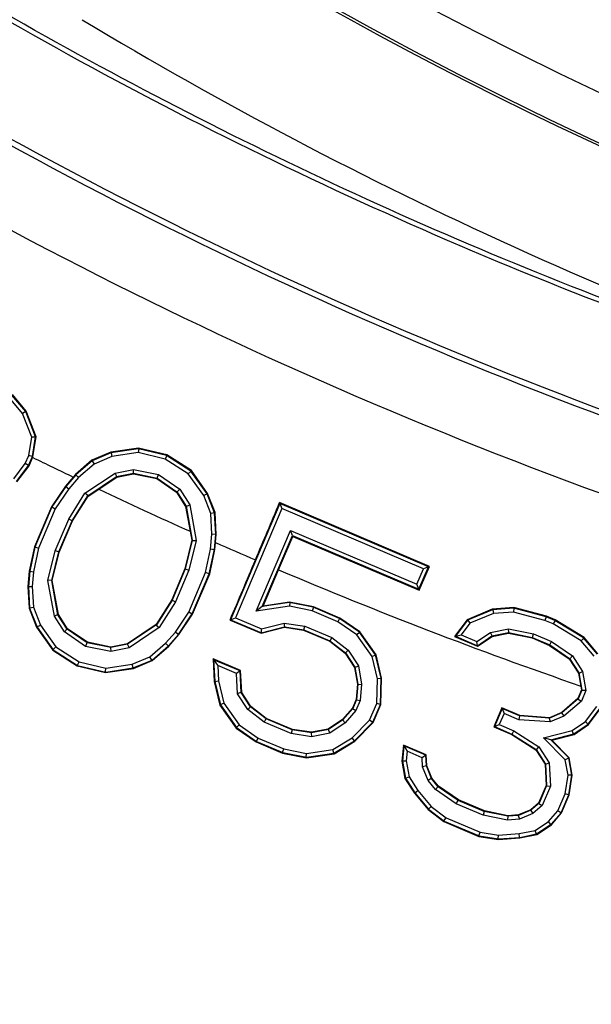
# Model space of a CAD drawing. Header units: inches. Extents: x 0 to 34, y 0 to 22.
# Tile 8 of 164: x 4.33 to 4.518, y 3.701 to 4.026. Entities that reach past the tile are written whole.
import ezdxf

# ---------------------------------------------------------------- set-up
doc = ezdxf.new("R2010")
doc.units = ezdxf.units.IN
doc.header["$LTSCALE"] = 1.87
doc.header["$MEASUREMENT"] = 0
doc.layers.get('0').update_dxf_attribs({"linetype": 'CONTINUOUS'})
doc.layers.add('3_ALL_AXES', color=7, linetype='CONTINUOUS')
doc.layers.add('7_ALL_FEATURES', color=7, linetype='CONTINUOUS')
doc.styles.get("Standard").update_dxf_attribs({"font": 'txt', "width": 0.8})
doc.dimstyles.new('DIMSTYLE_1', dxfattribs={"dimtxt": 0.14, "dimasz": 0.156, "dimexe": 0.125, "dimexo": 0.0625, "dimgap": 0.07, "dimtad": 0, "dimtih": 1, "dimtoh": 1, "dimlfac": 4, "dimzin": 4, "dimdsep": 46, "dimtxsty": 'Standard', "dimblk": '_FILLED', "dimblk1": '_FILLED', "dimblk2": '_FILLED', "dimcen": 0.09, "dimadec": 0, "dimazin": 0, "dimtp": 0.001, "dimtm": 0.001, "dimtfac": 1, "dimtofl": 0, "dimtmove": 0, "dimatfit": 3, "dimldrblk": '_FILLED', "dimfxl": 0, "dimtolj": 1, "dimtzin": 4, "dimarcsym": 0})

# ---------------------------------------------------------------- blocks, each defined once
blk = doc.blocks.new('_FILLED')
at = {"color": 0, "linetype": 'ByBlock'}
blk.add_solid([(0, 0), (-1, 0.2003), (-1, -0.2003)], dxfattribs=at)
blk = doc.blocks.new('*D5')
at = {"color": 2, "linetype": 'Continuous'}
for p, q in [((5.1046, 11.87635), (1.15321, 11.87635)), ((1.27821, 11.87635), (1.27821, 4.94919)), ((1.27821, 2.61173), (1.27821, 4.45919)), ((4.99911, 2.61173), (1.15321, 2.61173))]:
    blk.add_line(p, q, dxfattribs=at)
at = {"color": 2, "linetype": 'Continuous', "xscale": 0.156, "yscale": 0.156, "zscale": 0.156}
for p, rotation in [((1.27821, 11.87635), 90), ((1.27821, 2.61173), 270)]:
    blk.add_blockref('_FILLED', p, dxfattribs=dict(at, rotation=rotation))
at = {"color": 2, "linetype": 'Continuous', "insert": (1.16621, 4.87919), "char_height": 0.14, "width": 0.784, "attachment_point": 2, "line_spacing_factor": 0.9}
blk.add_mtext('37.06\\P[941,3]', dxfattribs=at)
blk = doc.blocks.new('*D6')
at = {"color": 2, "linetype": 'Continuous'}
for p, q in [((3.03824, 5.00847), (3.03824, 2.00514)), ((5.10074, 3.10999), (5.10074, 2.00514)), ((3.03824, 2.13014), (3.60749, 2.13014)), ((5.10074, 2.13014), (4.53149, 2.13014))]:
    blk.add_line(p, q, dxfattribs=at)
at = {"color": 2, "linetype": 'Continuous', "xscale": 0.156, "yscale": 0.156, "zscale": 0.156, "rotation": 180}
blk.add_blockref('_FILLED', (3.03824, 2.13014), dxfattribs=at)
at = {"color": 2, "linetype": 'Continuous', "xscale": 0.156, "yscale": 0.156, "zscale": 0.156}
blk.add_blockref('_FILLED', (5.10074, 2.13014), dxfattribs=at)
at = {"color": 2, "linetype": 'Continuous', "insert": (3.90149, 2.20014), "char_height": 0.14, "width": 0.784, "attachment_point": 2, "line_spacing_factor": 0.9}
blk.add_mtext('8.25\\P[209,6]', dxfattribs=at)

msp = doc.modelspace()

# ---------------------------------------------------------------- linework, layer by layer
at = {"color": 7, "linetype": 'Continuous'}
for p, q in [((4.33188, 3.89673), (4.32737, 3.90212)), ((4.33209, 3.89685), (4.32753, 3.90231)), ((4.33079, 3.89608), (4.32653, 3.90117)), ((4.33191, 3.89667), (4.33079, 3.89608)), ((4.33386, 3.88826), (4.33079, 3.89608)), ((4.33188, 3.89673), (4.33209, 3.89685)), ((4.33515, 3.8884), (4.33188, 3.89673)), ((4.33536, 3.88842), (4.33209, 3.89685)), ((4.33409, 3.88189), (4.33515, 3.8884)), ((4.33427, 3.88184), (4.33536, 3.88842)), ((4.33515, 3.8884), (4.33536, 3.88842)), ((4.33288, 3.88224), (4.33386, 3.88826)), ((4.33513, 3.88828), (4.33386, 3.88826)), ((4.33175, 3.87957), (4.33288, 3.88224)), ((4.33284, 3.87895), (4.33409, 3.88189)), ((4.33407, 3.88185), (4.33288, 3.88224)), ((4.33409, 3.88189), (4.33427, 3.88184)), ((4.35991, 3.88329), (4.35367, 3.88067)), ((4.35997, 3.88307), (4.35378, 3.88049)), ((4.36031, 3.88186), (4.35444, 3.87941)), ((4.36906, 3.88468), (4.35991, 3.88329)), ((4.35997, 3.88307), (4.35991, 3.88329)), ((4.36905, 3.88443), (4.35997, 3.88307)), ((4.36003, 3.88308), (4.36031, 3.88186)), ((4.369, 3.88316), (4.36031, 3.88186)), ((4.36913, 3.88441), (4.369, 3.88316)), ((4.37782, 3.88106), (4.369, 3.88316)), ((4.36905, 3.88443), (4.36906, 3.88468)), ((4.37832, 3.88223), (4.36905, 3.88443)), ((4.37842, 3.88247), (4.36906, 3.88468)), ((4.37838, 3.88219), (4.37782, 3.88106)), ((4.37832, 3.88223), (4.37842, 3.88247)), ((4.38634, 3.87709), (4.37832, 3.88223)), ((4.38651, 3.87727), (4.37842, 3.88247)), ((4.32802, 3.87459), (4.33175, 3.87957)), ((4.3289, 3.87367), (4.33284, 3.87895)), ((4.32901, 3.87355), (4.33299, 3.87886)), ((4.33281, 3.87891), (4.33175, 3.87957)), ((4.33284, 3.87895), (4.33299, 3.87886)), ((4.33299, 3.87886), (4.33427, 3.88184)), ((4.35367, 3.88067), (4.34827, 3.87596)), ((4.35378, 3.88049), (4.3484, 3.87583)), ((4.35444, 3.87941), (4.34928, 3.87494)), ((4.35378, 3.88049), (4.35367, 3.88067)), ((4.35384, 3.88052), (4.35444, 3.87941)), ((4.38546, 3.87617), (4.37782, 3.88106)), ((4.3484, 3.87583), (4.34509, 3.87203)), ((4.34827, 3.87596), (4.34754, 3.87512)), ((4.3484, 3.87583), (4.34827, 3.87596)), ((4.34842, 3.87585), (4.34928, 3.87494)), ((4.35143, 3.86981), (4.36133, 3.87646)), ((4.36133, 3.87646), (4.36737, 3.87766)), ((4.36189, 3.87533), (4.36133, 3.87646)), ((4.36182, 3.87528), (4.36737, 3.87639)), ((4.3619, 3.87509), (4.36737, 3.87617)), ((4.36737, 3.87766), (4.37567, 3.87598)), ((4.36745, 3.8764), (4.36737, 3.87766)), ((4.36737, 3.87639), (4.37517, 3.87481)), ((4.36737, 3.87639), (4.36737, 3.87617)), ((4.36737, 3.87617), (4.37508, 3.8746)), ((4.37525, 3.87479), (4.37567, 3.87598)), ((4.37567, 3.87598), (4.38264, 3.87118)), ((4.38638, 3.87702), (4.38546, 3.87617)), ((4.39056, 3.86902), (4.38546, 3.87617)), ((4.38634, 3.87709), (4.38651, 3.87727)), ((4.39167, 3.86962), (4.38634, 3.87709)), ((4.39186, 3.86973), (4.38651, 3.87727)), ((4.34495, 3.87213), (4.34039, 3.86537)), ((4.34754, 3.87512), (4.34495, 3.87213)), ((4.34509, 3.87203), (4.34495, 3.87213)), ((4.34928, 3.87494), (4.34608, 3.87127)), ((4.35234, 3.86892), (4.36182, 3.87528)), ((4.35594, 3.87112), (4.3619, 3.87509)), ((4.36182, 3.87528), (4.3619, 3.87509)), ((4.37517, 3.87481), (4.37508, 3.8746)), ((4.37508, 3.8746), (4.38157, 3.87014)), ((4.37517, 3.87481), (4.38172, 3.87029)), ((4.34509, 3.87203), (4.34053, 3.86529)), ((4.34608, 3.87127), (4.34163, 3.86469)), ((4.3451, 3.87205), (4.34608, 3.87127)), ((4.34606, 3.86131), (4.35143, 3.86981)), ((4.34717, 3.86073), (4.35234, 3.86892)), ((4.35239, 3.869), (4.35143, 3.86981)), ((4.35234, 3.86892), (4.35247, 3.8688)), ((4.35247, 3.8688), (4.35594, 3.87112)), ((4.38172, 3.87029), (4.38157, 3.87014)), ((4.38157, 3.87014), (4.38459, 3.86546)), ((4.38172, 3.87029), (4.38478, 3.86554)), ((4.38179, 3.87025), (4.38264, 3.87118)), ((4.38264, 3.87118), (4.38597, 3.866)), ((4.39168, 3.86957), (4.39056, 3.86902)), ((4.39288, 3.8631), (4.39056, 3.86902)), ((4.39167, 3.86962), (4.39186, 3.86973)), ((4.39411, 3.86337), (4.39167, 3.86962)), ((4.39432, 3.86341), (4.39186, 3.86973)), ((4.34731, 3.86066), (4.35247, 3.8688)), ((4.38482, 3.86547), (4.38597, 3.866)), ((4.38597, 3.866), (4.38806, 3.85426)), ((4.41567, 3.86637), (4.39943, 3.8281)), ((4.41567, 3.86637), (4.41554, 3.8667)), ((4.46496, 3.84571), (4.41554, 3.8667)), ((4.46465, 3.84558), (4.41567, 3.86637)), ((4.41567, 3.86637), (4.41634, 3.86473)), ((4.34039, 3.86537), (4.33477, 3.85211)), ((4.34053, 3.86529), (4.33491, 3.85206)), ((4.34163, 3.86469), (4.33611, 3.85169)), ((4.34053, 3.86529), (4.34039, 3.86537)), ((4.34055, 3.86532), (4.34163, 3.86469)), ((4.38478, 3.86554), (4.38459, 3.86546)), ((4.38459, 3.86546), (4.38608, 3.85726)), ((4.38478, 3.86554), (4.38679, 3.8543)), ((4.39412, 3.8633), (4.39288, 3.8631)), ((4.39325, 3.85628), (4.39288, 3.8631)), ((4.39411, 3.86337), (4.39432, 3.86341)), ((4.3945, 3.85626), (4.39411, 3.86337)), ((4.39468, 3.85626), (4.39432, 3.86341)), ((4.41634, 3.86473), (4.40107, 3.82876)), ((4.46302, 3.84492), (4.41634, 3.86473)), ((4.34162, 3.85085), (4.34606, 3.86131)), ((4.34281, 3.85045), (4.34717, 3.86073)), ((4.34295, 3.85041), (4.34731, 3.86066)), ((4.34718, 3.86076), (4.34606, 3.86131)), ((4.34717, 3.86073), (4.34731, 3.86066)), ((4.38608, 3.85726), (4.38662, 3.85431)), ((4.39283, 3.85142), (4.39325, 3.85628)), ((4.39449, 3.85623), (4.39325, 3.85628)), ((4.39406, 3.85124), (4.3945, 3.85626)), ((4.39444, 3.85355), (4.39468, 3.85626)), ((4.3945, 3.85626), (4.39468, 3.85626)), ((4.40784, 3.8309), (4.41913, 3.8575)), ((4.41913, 3.8575), (4.46084, 3.8398)), ((4.41979, 3.85586), (4.41913, 3.8575)), ((4.38662, 3.85431), (4.38435, 3.84494)), ((4.38679, 3.8543), (4.38449, 3.84489)), ((4.38806, 3.85426), (4.38568, 3.84449)), ((4.38679, 3.8543), (4.38662, 3.85431)), ((4.3868, 3.85421), (4.38806, 3.85426)), ((4.39423, 3.85122), (4.39444, 3.85355)), ((4.40986, 3.83247), (4.41979, 3.85586)), ((4.41519, 3.84458), (4.4199, 3.85559)), ((4.41979, 3.85586), (4.4615, 3.83816)), ((4.41979, 3.85586), (4.4199, 3.85559)), ((4.4199, 3.85559), (4.46161, 3.8379)), ((4.33477, 3.85211), (4.33308, 3.84412)), ((4.33491, 3.85206), (4.33323, 3.8441)), ((4.33611, 3.85169), (4.33447, 3.84392)), ((4.33491, 3.85206), (4.33477, 3.85211)), ((4.33493, 3.8521), (4.33611, 3.85169)), ((4.33923, 3.84108), (4.34162, 3.85085)), ((4.34051, 3.84104), (4.34281, 3.85045)), ((4.34066, 3.84104), (4.34295, 3.85041)), ((4.34282, 3.85049), (4.34162, 3.85085)), ((4.34281, 3.85045), (4.34295, 3.85041)), ((4.39119, 3.84365), (4.39283, 3.85142)), ((4.39238, 3.84328), (4.39406, 3.85124)), ((4.39253, 3.84323), (4.39423, 3.85122)), ((4.39406, 3.85121), (4.39283, 3.85142)), ((4.39406, 3.85124), (4.39423, 3.85122)), ((4.33308, 3.84412), (4.33264, 3.83908)), ((4.33323, 3.8441), (4.3328, 3.83908)), ((4.33323, 3.8441), (4.33308, 3.84412)), ((4.33324, 3.84413), (4.33447, 3.84392)), ((4.33447, 3.84392), (4.33405, 3.83906)), ((4.38435, 3.84494), (4.38, 3.83468)), ((4.38449, 3.84489), (4.38013, 3.83461)), ((4.38568, 3.84449), (4.38124, 3.83403)), ((4.38449, 3.84489), (4.38435, 3.84494)), ((4.38448, 3.84486), (4.38568, 3.84449)), ((4.38567, 3.83065), (4.39119, 3.84365)), ((4.38677, 3.83005), (4.39238, 3.84328)), ((4.38689, 3.82998), (4.39253, 3.84323)), ((4.39237, 3.84324), (4.39119, 3.84365)), ((4.39238, 3.84328), (4.39253, 3.84323)), ((4.4101, 3.83265), (4.41519, 3.84458)), ((4.46084, 3.8398), (4.46302, 3.84492)), ((4.4615, 3.83816), (4.46465, 3.84558)), ((4.46161, 3.8379), (4.46496, 3.84571)), ((4.46465, 3.84558), (4.46302, 3.84492)), ((4.46465, 3.84558), (4.46496, 3.84571)), ((4.34049, 3.84113), (4.33923, 3.84108)), ((4.34133, 3.82934), (4.33923, 3.84108)), ((4.34051, 3.84104), (4.34066, 3.84104)), ((4.34252, 3.8298), (4.34051, 3.84104)), ((4.34268, 3.82986), (4.34066, 3.84104)), ((4.4615, 3.83816), (4.46084, 3.8398)), ((4.3328, 3.83908), (4.33264, 3.83908)), ((4.33264, 3.83908), (4.33301, 3.83193)), ((4.3328, 3.83911), (4.33405, 3.83906)), ((4.3328, 3.83908), (4.33318, 3.83197)), ((4.33405, 3.83906), (4.33442, 3.83224)), ((4.4615, 3.83816), (4.46161, 3.8379)), ((4.38, 3.83468), (4.37485, 3.82652)), ((4.38013, 3.83461), (4.37495, 3.82642)), ((4.38124, 3.83403), (4.37587, 3.82553)), ((4.38013, 3.83461), (4.38, 3.83468)), ((4.38011, 3.83458), (4.38124, 3.83403)), ((4.41886, 3.83381), (4.40986, 3.83247)), ((4.41886, 3.83397), (4.4101, 3.83265)), ((4.41893, 3.8338), (4.41882, 3.83255)), ((4.41886, 3.83381), (4.41886, 3.83397)), ((4.42673, 3.83237), (4.41886, 3.83397)), ((4.42668, 3.83223), (4.41886, 3.83381)), ((4.33318, 3.83197), (4.33301, 3.83193)), ((4.33301, 3.83193), (4.33547, 3.82563)), ((4.33318, 3.83204), (4.33442, 3.83224)), ((4.33318, 3.83197), (4.33563, 3.82572)), ((4.33442, 3.83224), (4.33674, 3.82632)), ((4.38122, 3.82407), (4.38567, 3.83065)), ((4.38221, 3.82331), (4.38677, 3.83005)), ((4.38233, 3.82322), (4.38689, 3.82998)), ((4.38675, 3.83002), (4.38567, 3.83065)), ((4.38677, 3.83005), (4.38689, 3.82998)), ((4.41882, 3.83255), (4.40784, 3.8309)), ((4.40986, 3.83247), (4.40784, 3.8309)), ((4.40986, 3.83247), (4.4101, 3.83265)), ((4.42631, 3.83103), (4.41882, 3.83255)), ((4.42672, 3.83221), (4.42631, 3.83103)), ((4.43472, 3.82746), (4.42631, 3.83103)), ((4.42668, 3.83223), (4.42673, 3.83237)), ((4.43532, 3.82856), (4.42668, 3.83223)), ((4.43539, 3.82869), (4.42673, 3.83237)), ((4.48568, 3.83163), (4.47735, 3.82814)), ((4.48573, 3.83142), (4.47747, 3.82798)), ((4.48602, 3.83019), (4.47826, 3.82696)), ((4.49277, 3.83214), (4.48568, 3.83163)), ((4.48573, 3.83142), (4.48568, 3.83163)), ((4.49274, 3.83192), (4.48573, 3.83142)), ((4.4858, 3.83143), (4.48602, 3.83019)), ((4.49263, 3.83066), (4.48602, 3.83019)), ((4.49281, 3.8319), (4.49263, 3.83066)), ((4.50304, 3.82793), (4.49263, 3.83066)), ((4.49274, 3.83192), (4.49277, 3.83214)), ((4.50345, 3.82911), (4.49274, 3.83192)), ((4.50352, 3.82932), (4.49277, 3.83214)), ((4.34247, 3.82987), (4.34133, 3.82934)), ((4.34466, 3.82416), (4.34133, 3.82934)), ((4.34252, 3.8298), (4.34268, 3.82986)), ((4.34558, 3.82505), (4.34252, 3.8298)), ((4.3457, 3.82517), (4.34268, 3.82986)), ((4.39943, 3.8281), (4.39925, 3.82803)), ((4.39925, 3.82803), (4.40954, 3.82366)), ((4.39943, 3.8281), (4.40107, 3.82876)), ((4.39943, 3.8281), (4.40955, 3.82381)), ((4.40107, 3.82876), (4.40965, 3.82512)), ((4.40965, 3.82512), (4.41712, 3.82705)), ((4.41712, 3.82705), (4.42389, 3.82601)), ((4.41726, 3.82579), (4.41712, 3.82705)), ((4.43536, 3.82854), (4.43472, 3.82746)), ((4.44101, 3.82313), (4.43472, 3.82746)), ((4.43532, 3.82856), (4.43539, 3.82869)), ((4.4419, 3.82403), (4.43532, 3.82856)), ((4.442, 3.82414), (4.43539, 3.82869)), ((4.47735, 3.82814), (4.47324, 3.8226)), ((4.47747, 3.82798), (4.4735, 3.82267)), ((4.47826, 3.82696), (4.47545, 3.82319)), ((4.47747, 3.82798), (4.47735, 3.82814)), ((4.47757, 3.82803), (4.47826, 3.82696)), ((4.50347, 3.8291), (4.50304, 3.82793)), ((4.50576, 3.82678), (4.50304, 3.82793)), ((4.50345, 3.82911), (4.50352, 3.82932)), ((4.50633, 3.82789), (4.50345, 3.82911)), ((4.50643, 3.82809), (4.50352, 3.82932)), ((4.50635, 3.82787), (4.50576, 3.82678)), ((4.51496, 3.82118), (4.50576, 3.82678)), ((4.50633, 3.82789), (4.50643, 3.82809)), ((4.51578, 3.82214), (4.50633, 3.82789)), ((4.51592, 3.8223), (4.50643, 3.82809)), ((4.33563, 3.82572), (4.33547, 3.82563)), ((4.33547, 3.82563), (4.34082, 3.8181)), ((4.33561, 3.82577), (4.33674, 3.82632)), ((4.33563, 3.82572), (4.34096, 3.81825)), ((4.33674, 3.82632), (4.34184, 3.81917)), ((4.34551, 3.82509), (4.34466, 3.82416)), ((4.35163, 3.81936), (4.34466, 3.82416)), ((4.34558, 3.82505), (4.3457, 3.82517)), ((4.35213, 3.82054), (4.34558, 3.82505)), ((4.3522, 3.8207), (4.3457, 3.82517)), ((4.37485, 3.82652), (4.36541, 3.82021)), ((4.37495, 3.82642), (4.36547, 3.82006)), ((4.37587, 3.82553), (4.36596, 3.81888)), ((4.37495, 3.82642), (4.37485, 3.82652)), ((4.37491, 3.82635), (4.37587, 3.82553)), ((4.37801, 3.8204), (4.38122, 3.82407)), ((4.38219, 3.82329), (4.38122, 3.82407)), ((4.40954, 3.82366), (4.41719, 3.82563)), ((4.40955, 3.82381), (4.40954, 3.82366)), ((4.40955, 3.82381), (4.41718, 3.82577)), ((4.40955, 3.82381), (4.40965, 3.82512)), ((4.41718, 3.82577), (4.42354, 3.8248)), ((4.41718, 3.82577), (4.41719, 3.82563)), ((4.41719, 3.82563), (4.4235, 3.82466)), ((4.42354, 3.8248), (4.4235, 3.82466)), ((4.4235, 3.82466), (4.43209, 3.82102)), ((4.42354, 3.8248), (4.43216, 3.82114)), ((4.42359, 3.82479), (4.42389, 3.82601)), ((4.42389, 3.82601), (4.43279, 3.82223)), ((4.44194, 3.82397), (4.44101, 3.82313)), ((4.4419, 3.82403), (4.442, 3.82414)), ((4.44723, 3.81656), (4.4419, 3.82403)), ((4.44736, 3.81662), (4.442, 3.82414)), ((4.48062, 3.821), (4.48503, 3.82395)), ((4.48503, 3.82395), (4.49106, 3.82516)), ((4.48559, 3.82282), (4.48503, 3.82395)), ((4.48552, 3.82278), (4.49106, 3.82388)), ((4.48559, 3.82261), (4.49106, 3.82369)), ((4.49106, 3.82516), (4.49924, 3.8235)), ((4.49114, 3.8239), (4.49106, 3.82516)), ((4.49106, 3.82388), (4.49886, 3.8223)), ((4.49106, 3.82388), (4.49106, 3.82369)), ((4.49106, 3.82369), (4.49881, 3.82212)), ((4.49891, 3.82229), (4.49924, 3.8235)), ((4.49924, 3.8235), (4.50521, 3.82096)), ((4.35205, 3.82055), (4.35163, 3.81936)), ((4.35213, 3.82054), (4.3522, 3.8207)), ((4.35993, 3.81895), (4.35213, 3.82054)), ((4.35993, 3.81913), (4.3522, 3.8207)), ((4.37285, 3.81593), (4.37801, 3.8204)), ((4.37888, 3.81949), (4.37801, 3.8204)), ((4.3789, 3.81951), (4.38221, 3.82331)), ((4.37901, 3.8194), (4.38233, 3.82322)), ((4.38221, 3.82331), (4.38233, 3.82322)), ((4.43216, 3.82114), (4.43209, 3.82102)), ((4.43209, 3.82102), (4.43718, 3.81714)), ((4.43216, 3.82114), (4.43728, 3.81724)), ((4.43221, 3.82112), (4.43279, 3.82223)), ((4.43279, 3.82223), (4.43821, 3.8181)), ((4.44607, 3.81603), (4.44101, 3.82313)), ((4.4735, 3.82267), (4.47324, 3.8226)), ((4.47324, 3.8226), (4.48077, 3.8194)), ((4.4735, 3.82267), (4.47545, 3.82319)), ((4.4735, 3.82267), (4.48076, 3.81958)), ((4.47545, 3.82319), (4.48062, 3.821)), ((4.48076, 3.81958), (4.48062, 3.821)), ((4.48076, 3.81958), (4.48552, 3.82278)), ((4.48077, 3.8194), (4.48559, 3.82261)), ((4.48552, 3.82278), (4.48559, 3.82261)), ((4.49886, 3.8223), (4.49881, 3.82212)), ((4.49881, 3.82212), (4.50452, 3.8197)), ((4.49886, 3.8223), (4.50461, 3.81986)), ((4.50465, 3.81984), (4.50521, 3.82096)), ((4.50521, 3.82096), (4.51208, 3.81623)), ((4.51583, 3.82209), (4.51496, 3.82118)), ((4.51921, 3.81611), (4.51496, 3.82118)), ((4.51578, 3.82214), (4.51592, 3.8223)), ((4.5203, 3.81675), (4.51578, 3.82214)), ((4.52046, 3.81685), (4.51592, 3.8223)), ((4.34096, 3.81825), (4.34082, 3.8181)), ((4.34082, 3.8181), (4.3489, 3.81292)), ((4.34091, 3.81832), (4.34184, 3.81917)), ((4.34096, 3.81825), (4.34898, 3.81311)), ((4.34184, 3.81917), (4.34947, 3.81428)), ((4.35993, 3.81768), (4.35163, 3.81936)), ((4.35985, 3.81894), (4.35993, 3.81768)), ((4.36541, 3.82021), (4.35993, 3.81913)), ((4.36547, 3.82006), (4.35993, 3.81895)), ((4.35993, 3.81895), (4.35993, 3.81913)), ((4.36596, 3.81888), (4.35993, 3.81768)), ((4.36547, 3.82006), (4.36541, 3.82021)), ((4.36541, 3.82001), (4.36596, 3.81888)), ((4.37352, 3.81485), (4.3789, 3.81951)), ((4.37361, 3.81471), (4.37901, 3.8194)), ((4.3789, 3.81951), (4.37901, 3.8194)), ((4.43728, 3.81724), (4.43718, 3.81714)), ((4.43718, 3.81714), (4.44021, 3.81243)), ((4.43728, 3.81724), (4.44034, 3.81248)), ((4.43734, 3.81719), (4.43821, 3.8181)), ((4.43821, 3.8181), (4.44153, 3.81295)), ((4.48076, 3.81958), (4.48077, 3.8194)), ((4.50461, 3.81986), (4.50452, 3.8197)), ((4.50452, 3.8197), (4.51104, 3.81522)), ((4.50461, 3.81986), (4.51117, 3.81535)), ((4.34892, 3.81315), (4.34947, 3.81428)), ((4.34947, 3.81428), (4.3583, 3.81219)), ((4.36699, 3.81348), (4.37285, 3.81593)), ((4.36732, 3.81227), (4.37352, 3.81485)), ((4.36737, 3.81209), (4.37361, 3.81471)), ((4.37346, 3.81482), (4.37285, 3.81593)), ((4.37352, 3.81485), (4.37361, 3.81471)), ((4.39383, 3.81497), (4.39366, 3.8152)), ((4.40269, 3.81137), (4.39366, 3.8152)), ((4.39366, 3.8152), (4.39405, 3.80778)), ((4.40254, 3.81127), (4.39383, 3.81497)), ((4.39383, 3.81497), (4.39421, 3.8078)), ((4.39383, 3.81497), (4.39518, 3.81304)), ((4.44725, 3.81648), (4.44607, 3.81603)), ((4.4478, 3.80871), (4.44607, 3.81603)), ((4.44723, 3.81656), (4.44736, 3.81662)), ((4.44905, 3.80884), (4.44723, 3.81656)), ((4.44919, 3.80885), (4.44736, 3.81662)), ((4.51117, 3.81535), (4.51104, 3.81522)), ((4.51104, 3.81522), (4.51407, 3.81053)), ((4.51117, 3.81535), (4.51423, 3.81059)), ((4.51124, 3.8153), (4.51208, 3.81623)), ((4.51208, 3.81623), (4.51541, 3.81106)), ((4.34898, 3.81311), (4.3489, 3.81292)), ((4.3489, 3.81292), (4.35824, 3.81071)), ((4.34898, 3.81311), (4.35825, 3.81091)), ((4.35817, 3.81093), (4.3583, 3.81219)), ((4.35824, 3.81071), (4.36737, 3.81209)), ((4.35825, 3.81091), (4.35824, 3.81071)), ((4.35825, 3.81091), (4.36732, 3.81227)), ((4.3583, 3.81219), (4.36699, 3.81348)), ((4.36727, 3.81226), (4.36699, 3.81348)), ((4.36732, 3.81227), (4.36737, 3.81209)), ((4.40134, 3.81042), (4.39518, 3.81304)), ((4.39518, 3.81304), (4.39546, 3.80798)), ((4.40254, 3.81127), (4.40134, 3.81042)), ((4.40254, 3.81127), (4.40269, 3.81137)), ((4.40293, 3.80416), (4.40254, 3.81127)), ((4.40309, 3.80421), (4.40269, 3.81137)), ((4.44034, 3.81248), (4.44021, 3.81243)), ((4.44021, 3.81243), (4.4412, 3.80686)), ((4.44034, 3.81248), (4.44134, 3.80687)), ((4.44039, 3.81241), (4.44153, 3.81295)), ((4.44153, 3.81295), (4.4426, 3.80693)), ((4.51423, 3.81059), (4.51407, 3.81053)), ((4.51407, 3.81053), (4.51483, 3.8063)), ((4.51423, 3.81059), (4.51523, 3.80498)), ((4.51427, 3.81052), (4.51541, 3.81106)), ((4.51541, 3.81106), (4.51652, 3.80484)), ((4.39421, 3.8078), (4.39405, 3.80778)), ((4.39405, 3.80778), (4.39587, 3.80001)), ((4.39421, 3.80784), (4.39546, 3.80798)), ((4.39421, 3.8078), (4.39604, 3.80008)), ((4.39546, 3.80798), (4.3972, 3.80061)), ((4.4017, 3.80376), (4.40134, 3.81042)), ((4.44757, 3.80053), (4.4478, 3.80871)), ((4.44905, 3.80879), (4.4478, 3.80871)), ((4.44881, 3.80026), (4.44905, 3.80884)), ((4.44895, 3.80023), (4.44919, 3.80885)), ((4.44905, 3.80884), (4.44919, 3.80885)), ((4.40287, 3.80425), (4.4017, 3.80376)), ((4.40293, 3.80416), (4.40309, 3.80421)), ((4.40599, 3.7994), (4.40293, 3.80416)), ((4.40611, 3.79952), (4.40309, 3.80421)), ((4.4412, 3.80686), (4.44077, 3.8019)), ((4.44134, 3.80687), (4.44091, 3.80186)), ((4.44134, 3.80687), (4.4412, 3.80686)), ((4.44135, 3.80682), (4.4426, 3.80693)), ((4.4426, 3.80693), (4.44214, 3.80156)), ((4.51507, 3.805), (4.51386, 3.80216)), ((4.51523, 3.80498), (4.51399, 3.80207)), ((4.51483, 3.8063), (4.51507, 3.805)), ((4.51652, 3.80484), (4.51503, 3.80131)), ((4.51523, 3.80498), (4.51507, 3.805)), ((4.40505, 3.79854), (4.4017, 3.80376)), ((4.44077, 3.8019), (4.43955, 3.79902)), ((4.44091, 3.80186), (4.43967, 3.79894)), ((4.44214, 3.80156), (4.44074, 3.79827)), ((4.44091, 3.80186), (4.44077, 3.8019)), ((4.44091, 3.8018), (4.44214, 3.80156)), ((4.51386, 3.80216), (4.50856, 3.79755)), ((4.51399, 3.80207), (4.50863, 3.79742)), ((4.51503, 3.80131), (4.5093, 3.79635)), ((4.51399, 3.80207), (4.51386, 3.80216)), ((4.51395, 3.80198), (4.51503, 3.80131)), ((4.39604, 3.80008), (4.39587, 3.80001)), ((4.39587, 3.80001), (4.40123, 3.79247)), ((4.39602, 3.80016), (4.3972, 3.80061)), ((4.39604, 3.80008), (4.40137, 3.79261)), ((4.3972, 3.80061), (4.40226, 3.79352)), ((4.40593, 3.79945), (4.40505, 3.79854)), ((4.41047, 3.79441), (4.40505, 3.79854)), ((4.40599, 3.7994), (4.40611, 3.79952)), ((4.41111, 3.7955), (4.40599, 3.7994)), ((4.41119, 3.79565), (4.40611, 3.79952)), ((4.43955, 3.79902), (4.43627, 3.79527)), ((4.43967, 3.79894), (4.43637, 3.79515)), ((4.44074, 3.79827), (4.4372, 3.79421)), ((4.43967, 3.79894), (4.43955, 3.79902)), ((4.43965, 3.79888), (4.44074, 3.79827)), ((4.44525, 3.79508), (4.44757, 3.80053)), ((4.44631, 3.79437), (4.44881, 3.80026)), ((4.44644, 3.79429), (4.44895, 3.80023)), ((4.44878, 3.80019), (4.44757, 3.80053)), ((4.44881, 3.80026), (4.44895, 3.80023)), ((4.4888, 3.79907), (4.48617, 3.79287)), ((4.48888, 3.79889), (4.48635, 3.79294)), ((4.48888, 3.79889), (4.4888, 3.79907)), ((4.4947, 3.79657), (4.4888, 3.79907)), ((4.49466, 3.79644), (4.48888, 3.79889)), ((4.48888, 3.79889), (4.48954, 3.79726)), ((4.50856, 3.79755), (4.5045, 3.79585)), ((4.50863, 3.79742), (4.50856, 3.79755)), ((4.51644, 3.79461), (4.52016, 3.79959)), ((4.51731, 3.79369), (4.52125, 3.79897)), ((4.51741, 3.79359), (4.52138, 3.79889)), ((4.41106, 3.79552), (4.41047, 3.79441)), ((4.41938, 3.79063), (4.41047, 3.79441)), ((4.41111, 3.7955), (4.41119, 3.79565)), ((4.41973, 3.79184), (4.41111, 3.7955)), ((4.41977, 3.79201), (4.41119, 3.79565)), ((4.43627, 3.79527), (4.43157, 3.79213)), ((4.43637, 3.79515), (4.43164, 3.79197)), ((4.43637, 3.79515), (4.43627, 3.79527)), ((4.43633, 3.79511), (4.4372, 3.79421)), ((4.43953, 3.78923), (4.44525, 3.79508)), ((4.44031, 3.78824), (4.44631, 3.79437)), ((4.44626, 3.79431), (4.44525, 3.79508)), ((4.44631, 3.79437), (4.44644, 3.79429)), ((4.48954, 3.79726), (4.48799, 3.7936)), ((4.49437, 3.79521), (4.48954, 3.79726)), ((4.49459, 3.79644), (4.49437, 3.79521)), ((4.50473, 3.79445), (4.49437, 3.79521)), ((4.49466, 3.79644), (4.4947, 3.79657)), ((4.50452, 3.79571), (4.49466, 3.79644)), ((4.5045, 3.79585), (4.4947, 3.79657)), ((4.50443, 3.79568), (4.50473, 3.79445)), ((4.50452, 3.79571), (4.5045, 3.79585)), ((4.50863, 3.79742), (4.50452, 3.79571)), ((4.5093, 3.79635), (4.50473, 3.79445)), ((4.50858, 3.79738), (4.5093, 3.79635)), ((4.51204, 3.79166), (4.51644, 3.79461)), ((4.51725, 3.79365), (4.51644, 3.79461)), ((4.40137, 3.79261), (4.40123, 3.79247)), ((4.40123, 3.79247), (4.40785, 3.7879)), ((4.40133, 3.79267), (4.40226, 3.79352)), ((4.40137, 3.79261), (4.40795, 3.78808)), ((4.40226, 3.79352), (4.40855, 3.78918)), ((4.41967, 3.79185), (4.41938, 3.79063)), ((4.41973, 3.79184), (4.41977, 3.79201)), ((4.42609, 3.79087), (4.41973, 3.79184)), ((4.42609, 3.79105), (4.41977, 3.79201)), ((4.43157, 3.79213), (4.42609, 3.79105)), ((4.43164, 3.79197), (4.42609, 3.79087)), ((4.42609, 3.79087), (4.42609, 3.79105)), ((4.43164, 3.79197), (4.43157, 3.79213)), ((4.43157, 3.79193), (4.43212, 3.7908)), ((4.4372, 3.79421), (4.43212, 3.7908)), ((4.44041, 3.78811), (4.44644, 3.79429)), ((4.48635, 3.79294), (4.48617, 3.79287)), ((4.48617, 3.79287), (4.49208, 3.79036)), ((4.48635, 3.79294), (4.48799, 3.7936)), ((4.48635, 3.79294), (4.49214, 3.79048)), ((4.48799, 3.7936), (4.49273, 3.79159)), ((4.49217, 3.79047), (4.49273, 3.79159)), ((4.49273, 3.79159), (4.50104, 3.78626)), ((4.50257, 3.78922), (4.51204, 3.79166)), ((4.51249, 3.79048), (4.51204, 3.79166)), ((4.51255, 3.7905), (4.51731, 3.79369)), ((4.51261, 3.79037), (4.51741, 3.79359)), ((4.51731, 3.79369), (4.51741, 3.79359)), ((4.40795, 3.78808), (4.40785, 3.7879)), ((4.40785, 3.7879), (4.41652, 3.78422)), ((4.40791, 3.78811), (4.40855, 3.78918)), ((4.40795, 3.78808), (4.41658, 3.78442)), ((4.40855, 3.78918), (4.41696, 3.78562)), ((4.42612, 3.7896), (4.41938, 3.79063)), ((4.42602, 3.79086), (4.42612, 3.7896)), ((4.43212, 3.7908), (4.42612, 3.7896)), ((4.43306, 3.78539), (4.43953, 3.78923)), ((4.43349, 3.78419), (4.44031, 3.78824)), ((4.43355, 3.78401), (4.44041, 3.78811)), ((4.44026, 3.78821), (4.43953, 3.78923)), ((4.44031, 3.78824), (4.44041, 3.78811)), ((4.49214, 3.79048), (4.49208, 3.79036)), ((4.49208, 3.79036), (4.50004, 3.78526)), ((4.49214, 3.79048), (4.50014, 3.78536)), ((4.50974, 3.782), (4.50257, 3.78922)), ((4.50499, 3.78855), (4.50257, 3.78922)), ((4.50499, 3.78855), (4.51255, 3.7905)), ((4.50499, 3.78855), (4.50526, 3.78848)), ((4.5109, 3.7826), (4.50499, 3.78855)), ((4.50526, 3.78848), (4.51261, 3.79037)), ((4.51102, 3.78267), (4.50526, 3.78848)), ((4.51255, 3.7905), (4.51261, 3.79037)), ((4.41654, 3.78443), (4.41696, 3.78562)), ((4.41696, 3.78562), (4.42444, 3.7841)), ((4.42444, 3.7841), (4.43306, 3.78539)), ((4.43341, 3.78417), (4.43306, 3.78539)), ((4.45636, 3.78686), (4.45589, 3.78155)), ((4.4565, 3.78663), (4.45606, 3.78155)), ((4.4565, 3.78663), (4.45636, 3.78686)), ((4.46392, 3.78365), (4.45636, 3.78686)), ((4.46377, 3.78355), (4.4565, 3.78663)), ((4.4565, 3.78663), (4.45759, 3.78481)), ((4.45759, 3.78481), (4.45732, 3.78161)), ((4.46256, 3.7827), (4.45759, 3.78481)), ((4.50014, 3.78536), (4.50004, 3.78526)), ((4.50004, 3.78526), (4.50305, 3.78056)), ((4.50014, 3.78536), (4.50319, 3.78061)), ((4.50021, 3.78531), (4.50104, 3.78626)), ((4.50104, 3.78626), (4.50442, 3.781)), ((4.41658, 3.78442), (4.41652, 3.78422)), ((4.41652, 3.78422), (4.4244, 3.78263)), ((4.41658, 3.78442), (4.42441, 3.78283)), ((4.42434, 3.78285), (4.42444, 3.7841)), ((4.4244, 3.78263), (4.43355, 3.78401)), ((4.42441, 3.78283), (4.4244, 3.78263)), ((4.42441, 3.78283), (4.43349, 3.78419)), ((4.43349, 3.78419), (4.43355, 3.78401)), ((4.45606, 3.78155), (4.45589, 3.78155)), ((4.45589, 3.78155), (4.45689, 3.77584)), ((4.45606, 3.78155), (4.45707, 3.77591)), ((4.45607, 3.78161), (4.45732, 3.78161)), ((4.45732, 3.78161), (4.45825, 3.77638)), ((4.46377, 3.78355), (4.46256, 3.7827)), ((4.46272, 3.77971), (4.46256, 3.7827)), ((4.46377, 3.78355), (4.46392, 3.78365)), ((4.46396, 3.77998), (4.46377, 3.78355)), ((4.46412, 3.78002), (4.46392, 3.78365)), ((4.51064, 3.77695), (4.50974, 3.782)), ((4.5109, 3.7826), (4.51102, 3.78267)), ((4.51191, 3.77696), (4.5109, 3.7826)), ((4.51205, 3.77696), (4.51102, 3.78267)), ((4.46394, 3.78004), (4.46272, 3.77971)), ((4.4645, 3.77519), (4.46272, 3.77971)), ((4.46396, 3.77998), (4.46412, 3.78002)), ((4.46558, 3.77583), (4.46396, 3.77998)), ((4.46574, 3.77592), (4.46412, 3.78002)), ((4.50319, 3.78061), (4.50305, 3.78056)), ((4.50305, 3.78056), (4.50342, 3.77356)), ((4.50319, 3.78061), (4.50357, 3.77353)), ((4.50325, 3.78051), (4.50442, 3.781)), ((4.50442, 3.781), (4.50484, 3.77331)), ((4.45707, 3.77591), (4.45689, 3.77584)), ((4.45689, 3.77584), (4.45998, 3.77102)), ((4.45705, 3.77599), (4.45825, 3.77638)), ((4.45707, 3.77591), (4.46014, 3.77113)), ((4.45825, 3.77638), (4.46115, 3.77188)), ((4.46554, 3.77589), (4.4645, 3.77519)), ((4.46698, 3.77222), (4.4645, 3.77519)), ((4.46558, 3.77583), (4.46574, 3.77592)), ((4.46783, 3.77315), (4.46558, 3.77583)), ((4.46795, 3.77329), (4.46574, 3.77592)), ((4.50964, 3.77081), (4.51064, 3.77695)), ((4.51189, 3.77689), (4.51064, 3.77695)), ((4.51085, 3.77046), (4.51191, 3.77696)), ((4.511, 3.77042), (4.51205, 3.77696)), ((4.51191, 3.77696), (4.51205, 3.77696)), ((4.46013, 3.77116), (4.46115, 3.77188)), ((4.46115, 3.77188), (4.46552, 3.76666)), ((4.46778, 3.77319), (4.46698, 3.77222)), ((4.47378, 3.76754), (4.46698, 3.77222)), ((4.46783, 3.77315), (4.46795, 3.77329)), ((4.47439, 3.76864), (4.46783, 3.77315)), ((4.47448, 3.7688), (4.46795, 3.77329)), ((4.50342, 3.77356), (4.50095, 3.76777)), ((4.50357, 3.77353), (4.50109, 3.76767)), ((4.50484, 3.77331), (4.50212, 3.76692)), ((4.50357, 3.77353), (4.50342, 3.77356)), ((4.50358, 3.77343), (4.50484, 3.77331)), ((4.46014, 3.77113), (4.45998, 3.77102)), ((4.45998, 3.77102), (4.46451, 3.76559)), ((4.46014, 3.77113), (4.46465, 3.76575)), ((4.47435, 3.76866), (4.47378, 3.76754)), ((4.47439, 3.76864), (4.47448, 3.7688)), ((4.48301, 3.76498), (4.47439, 3.76864)), ((4.48307, 3.76516), (4.47448, 3.7688)), ((4.50728, 3.76524), (4.50964, 3.77081)), ((4.50835, 3.76457), (4.51085, 3.77046)), ((4.50849, 3.76448), (4.511, 3.77042)), ((4.51083, 3.77041), (4.50964, 3.77081)), ((4.51085, 3.77046), (4.511, 3.77042)), ((4.46465, 3.76575), (4.46451, 3.76559)), ((4.46451, 3.76559), (4.46968, 3.76164)), ((4.46462, 3.76578), (4.46552, 3.76666)), ((4.46465, 3.76575), (4.46979, 3.76183)), ((4.46552, 3.76666), (4.47042, 3.76292)), ((4.48264, 3.76378), (4.47378, 3.76754)), ((4.48301, 3.76498), (4.48307, 3.76516)), ((4.49083, 3.76359), (4.48307, 3.76516)), ((4.49832, 3.76551), (4.49426, 3.76382)), ((4.49841, 3.76536), (4.4943, 3.76364)), ((4.50095, 3.76777), (4.49832, 3.76551)), ((4.49841, 3.76536), (4.49832, 3.76551)), ((4.49836, 3.76531), (4.49908, 3.76428)), ((4.50109, 3.76767), (4.49841, 3.76536)), ((4.50212, 3.76692), (4.49908, 3.76428)), ((4.50109, 3.76767), (4.50095, 3.76777)), ((4.50105, 3.76758), (4.50212, 3.76692)), ((4.5042, 3.76171), (4.50728, 3.76524)), ((4.50831, 3.76452), (4.50728, 3.76524)), ((4.46975, 3.76186), (4.47042, 3.76292)), ((4.47042, 3.76292), (4.48165, 3.75815)), ((4.48297, 3.76499), (4.48264, 3.76378)), ((4.49073, 3.76214), (4.48264, 3.76378)), ((4.49082, 3.7634), (4.48301, 3.76498)), ((4.49076, 3.76339), (4.49073, 3.76214)), ((4.4946, 3.76241), (4.49073, 3.76214)), ((4.4943, 3.76364), (4.49082, 3.7634)), ((4.49082, 3.7634), (4.49083, 3.76359)), ((4.49426, 3.76382), (4.49083, 3.76359)), ((4.49424, 3.76362), (4.4946, 3.76241)), ((4.4943, 3.76364), (4.49426, 3.76382)), ((4.49908, 3.76428), (4.4946, 3.76241)), ((4.50503, 3.76077), (4.50835, 3.76457)), ((4.50515, 3.76063), (4.50849, 3.76448)), ((4.50835, 3.76457), (4.50849, 3.76448)), ((4.46979, 3.76183), (4.46968, 3.76164)), ((4.46968, 3.76164), (4.48125, 3.75673)), ((4.46979, 3.76183), (4.48131, 3.75694)), ((4.49453, 3.7577), (4.49979, 3.75875)), ((4.49979, 3.75875), (4.5042, 3.76171)), ((4.50019, 3.75756), (4.49979, 3.75875)), ((4.50027, 3.75757), (4.50503, 3.76077)), ((4.50035, 3.75739), (4.50515, 3.76063)), ((4.50499, 3.76074), (4.5042, 3.76171)), ((4.50503, 3.76077), (4.50515, 3.76063)), ((4.48131, 3.75694), (4.48125, 3.75673)), ((4.48125, 3.75673), (4.48768, 3.75575)), ((4.48126, 3.75696), (4.48165, 3.75815)), ((4.48131, 3.75694), (4.48769, 3.75597)), ((4.48165, 3.75815), (4.48774, 3.75722)), ((4.48765, 3.75598), (4.48774, 3.75722)), ((4.48768, 3.75575), (4.49473, 3.75626)), ((4.48769, 3.75597), (4.48768, 3.75575)), ((4.48769, 3.75597), (4.4947, 3.75646)), ((4.48774, 3.75722), (4.49453, 3.7577)), ((4.49468, 3.75646), (4.49453, 3.7577)), ((4.4947, 3.75646), (4.50027, 3.75757)), ((4.4947, 3.75646), (4.49473, 3.75626)), ((4.49473, 3.75626), (4.50035, 3.75739)), ((4.50027, 3.75757), (4.50035, 3.75739))]:
    msp.add_line(p, q, dxfattribs=at)
for centre, radius, start, end in [((5.10074, 5.23223), 1.37609, 220.07859, 337.49892), ((5.06434, 5.21071), 1.38335, 238.93414, 252.26375), ((5.03098, 5.29907), 1.57947, 243.82405, 244.36097), ((5.03184, 5.30089), 1.58148, 244.6985, 245.90043), ((-3.43348, 7.15141), 8.50861, 337.153454, 337.291366), ((5.03226, 5.30183), 1.58251, 246.23136, 246.75155), ((-3.28192, 7.08737), 8.34407, 337.00708, 337.154606), ((5.03167, 5.30034), 1.58091, 247.04851, 250.91784), ((5.10074, 3.98748), 1.20375, 191.86698, 260.94544)]:
    msp.add_arc(centre, radius, start, end, dxfattribs=at)
for points, knots in [([(4.69139, 3.87842), (4.64509, 3.89005), (4.55349, 3.91792), (4.42087, 3.97317), (4.29422, 4.04132), (4.21467, 4.095), (4.17638, 4.12378)], [0, 0, 0, 0, 0.24952, 0.499444, 0.74964, 1, 1, 1, 1]), ([(4.64292, 3.89311), (4.60115, 3.90518), (4.51858, 3.93312), (4.35925, 4.00364), (4.2472, 4.07264), (4.17758, 4.12497)], [0, 0, 0, 0, 0.249721, 0.499785, 1, 1, 1, 1]), ([(4.86631, 3.81381), (4.80216, 3.82138), (4.67452, 3.84505), (4.48922, 3.90523), (4.31305, 3.98928), (4.20382, 4.06037), (4.15189, 4.0994)], [0, 0, 0, 0, 0.249158, 0.499054, 0.749424, 1, 1, 1, 1]), ([(4.86634, 3.812), (4.80206, 3.81956), (4.67417, 3.84325), (4.48851, 3.90352), (4.31199, 3.98771), (4.20255, 4.05894), (4.15052, 4.09805)], [0, 0, 0, 0, 0.249149, 0.499044, 0.749418, 1, 1, 1, 1]), ([(4.86668, 3.78833), (4.80085, 3.79583), (4.6698, 3.81967), (4.4795, 3.88095), (4.29854, 3.9669), (4.18636, 4.03978), (4.13305, 4.07983)], [0, 0, 0, 0, 0.249059, 0.498948, 0.749366, 1, 1, 1, 1]), ([(6.18619, 3.91013), (6.14933, 3.87509), (6.07236, 3.80833), (5.94841, 3.71881), (5.81689, 3.64021), (5.67876, 3.57276), (5.53488, 3.51695), (5.38611, 3.47342), (5.23334, 3.44283), (5.07752, 3.42587), (4.91974, 3.42309), (4.70801, 3.43787), (4.44496, 3.49066), (4.14331, 3.60634), (3.9574, 3.71705), (3.87021, 3.78022)], [0, 0, 0, 0, 0.060693, 0.121402, 0.182246, 0.243312, 0.304627, 0.366201, 0.428072, 0.490313, 0.553002, 0.616129, 0.743348, 0.871508, 1, 1, 1, 1]), ([(6.18618, 3.90564), (6.14929, 3.87063), (6.07228, 3.80394), (5.9483, 3.71452), (5.81679, 3.636), (5.67871, 3.56863), (5.53489, 3.51287), (5.3862, 3.46939), (5.23352, 3.43881), (5.07779, 3.42185), (4.92009, 3.41903), (4.70844, 3.43375), (4.44545, 3.4864), (4.14381, 3.60176), (3.95781, 3.71217), (3.87054, 3.77517)], [0, 0, 0, 0, 0.060714, 0.121433, 0.182279, 0.24334, 0.304646, 0.366209, 0.428068, 0.490298, 0.552981, 0.616106, 0.743329, 0.871502, 1, 1, 1, 1]), ([(4.51525, 3.80486), (4.51524, 3.80499), (4.51595, 3.80491), (4.51623, 3.80488), (4.51652, 3.80484)], [0, 0, 0, 0, 0.303019, 1, 1, 1, 1]), ([(4.51092, 3.78248), (4.51088, 3.7826), (4.51046, 3.78239), (4.51017, 3.78222), (4.50988, 3.78208), (4.50974, 3.782)], [0, 0, 0, 0, 0.302847, 0.629127, 1, 1, 1, 1])]:
    msp.add_open_spline(points, degree=3, knots=knots, dxfattribs=at)
at = {"layer": '3_ALL_AXES', "color": 7, "linetype": 'Continuous'}
msp.add_arc((5.10074, 3.98748), 1.375, 190.38711, 268.17262, dxfattribs=at)
at = {"layer": '7_ALL_FEATURES', "color": 7, "linetype": 'Continuous'}
msp.add_circle((5.10074, 5.23223), 1.375, dxfattribs=at)
msp.add_arc((5.10074, 5.23223), 1.36, 142.18076, 307.92724, dxfattribs=at)

# ---------------------------------------------------------------- dimensions: what is measured, and where the dimension line sits
at = {"color": 2, "linetype": 'Continuous'}
for base, p1, p2, angle, picture, middle in [((1.27821, 2.61173), (5.1671, 11.87635), (5.06161, 2.61173), 270, '*D5', (1.27821, 4.70419)), ((3.03824, 2.13014), (5.10074, 3.17249), (3.03824, 5.07097), 180, '*D6', (4.06949, 2.02514))]:
    dim = msp.add_linear_dim(base=base, p1=p1, p2=p2, angle=angle, dimstyle='DIMSTYLE_1', dxfattribs=at)
    dim.commit()
    dim.dimension.update_dxf_attribs({"geometry": picture, "text_midpoint": middle, "dimtype": 160})

doc.saveas('drawing.dxf')
